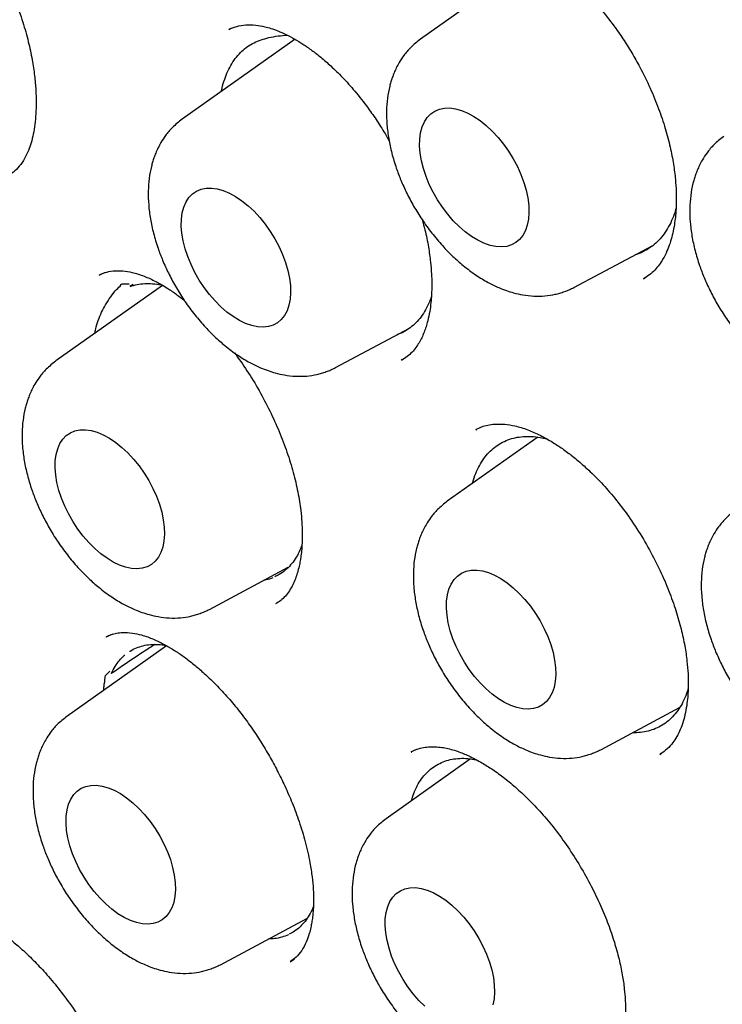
# Model space of a CAD drawing. Header units: millimetres. Extents: x 8 to 743, y 12 to 692.
# Tile 37 of 56: x 668 to 674, y 299 to 307. Entities that reach past the tile are written whole.
import ezdxf

# ---------------------------------------------------------------- set-up
doc = ezdxf.new("R2010")
doc.units = ezdxf.units.MM

msp = doc.modelspace()

# ---------------------------------------------------------------- linework, layer by layer
at = {"color": 7, "linetype": 'Continuous', "lineweight": 30}
for p, q in [((672.3013, 307.2468), (671.3914, 306.6023)), ((669.8719, 306.6792), (669.874, 306.6806)), ((669.8891, 306.6861), (669.8735, 306.6798)), ((670.3972, 306.601), (669.5019, 305.9667)), ((672.6083, 304.6321), (673.2341, 304.966)), ((668.8851, 304.7484), (668.8452, 304.7315)), ((673.1605, 304.7019), (673.1821, 304.7155)), ((669.3469, 304.6485), (668.5014, 304.0496)), ((669.1138, 304.6559), (669.0881, 304.6404)), ((670.7187, 303.9965), (671.3058, 304.3098)), ((671.2476, 304.061), (671.2376, 304.0546)), ((671.8858, 303.5295), (671.8335, 303.5066)), ((671.834, 303.5045), (671.8375, 303.5066)), ((672.3221, 303.4447), (671.6043, 302.9362)), ((669.7182, 302.0794), (670.3433, 302.413)), ((668.952, 301.8836), (668.9023, 301.8621)), ((668.9028, 301.8599), (668.9059, 301.8617)), ((669.3789, 301.7908), (668.5881, 301.2306)), ((672.8211, 300.966), (673.4466, 301.2998)), ((671.3612, 300.9685), (671.3186, 300.9483)), ((671.3193, 300.946), (671.3222, 300.9477)), ((673.2893, 300.9291), (673.3034, 300.939)), ((671.7889, 300.8932), (671.1185, 300.4183)), ((669.805, 299.2604), (670.491, 299.6265)), ((670.358, 299.2845), (670.3915, 299.3081))]:
    msp.add_line(p, q, dxfattribs=at)
at = {"color": 7, "linetype": 'Continuous', "lineweight": 30, "flags": 128}
for points in [[(671.3848, 305.7552), (671.3859, 305.8096), (671.3927, 305.86), (671.405, 305.9058), (671.4226, 305.9464), (671.4455, 305.9812), (671.4731, 306.0098), (671.5053, 306.0318), (671.5416, 306.047), (671.5815, 306.0551), (671.6244, 306.056), (671.6699, 306.0497), (671.7173, 306.0364), (671.7661, 306.0161), (671.8155, 305.9891), (671.865, 305.9558), (671.9138, 305.9167), (671.9614, 305.8722), (672.0071, 305.8229), (672.0504, 305.7695), (672.0906, 305.7126), (672.1273, 305.653), (672.16, 305.5914), (672.1882, 305.5288), (672.2116, 305.4658), (672.2298, 305.4034), (672.2427, 305.3423), (672.2501, 305.2833), (672.2518, 305.2271), (672.2479, 305.1747), (672.2384, 305.1265), (672.2234, 305.0832), (672.2031, 305.0455), (672.1778, 305.0137), (672.1478, 304.9884), (672.1135, 304.9697), (672.0754, 304.9581), (672.0339, 304.9536), (671.9896, 304.9563), (671.9431, 304.9661), (671.8949, 304.9829), (671.8457, 305.0066), (671.7962, 305.0368), (671.747, 305.073), (671.6987, 305.1149), (671.652, 305.1619), (671.6074, 305.2133), (671.5656, 305.2686), (671.527, 305.3269), (671.4923, 305.3876), (671.4618, 305.4498), (671.436, 305.5127), (671.4151, 305.5755), (671.3995, 305.6374), (671.3894, 305.6975), (671.3848, 305.7552)], [(669.4952, 305.1197), (669.4963, 305.1741), (669.5031, 305.2245), (669.5154, 305.2703), (669.533, 305.3108), (669.5559, 305.3456), (669.5836, 305.3742), (669.6157, 305.3963), (669.652, 305.4114), (669.6919, 305.4195), (669.7348, 305.4204), (669.7803, 305.4142), (669.8278, 305.4008), (669.8765, 305.3805), (669.9259, 305.3536), (669.9754, 305.3203), (670.0242, 305.2812), (670.0718, 305.2366), (670.1175, 305.1874), (670.1608, 305.1339), (670.201, 305.077), (670.2377, 305.0174), (670.2704, 304.9559), (670.2986, 304.8933), (670.322, 304.8303), (670.3402, 304.7678), (670.3531, 304.7067), (670.3605, 304.6477), (670.3622, 304.5916), (670.3583, 304.5391), (670.3488, 304.4909), (670.3338, 304.4477), (670.3135, 304.4099), (670.2882, 304.3782), (670.2582, 304.3528), (670.2239, 304.3342), (670.1858, 304.3225), (670.1443, 304.318), (670.1, 304.3207), (670.0535, 304.3305), (670.0053, 304.3474), (669.9561, 304.3711), (669.9066, 304.4012), (669.8574, 304.4375), (669.8091, 304.4794), (669.7624, 304.5264), (669.7178, 304.5778), (669.676, 304.6331), (669.6374, 304.6914), (669.6027, 304.7521), (669.5722, 304.8142), (669.5464, 304.8771), (669.5255, 304.94), (669.5099, 305.0018), (669.4998, 305.062), (669.4952, 305.1197)], [(668.4947, 303.2025), (668.4958, 303.2569), (668.5026, 303.3074), (668.5149, 303.3531), (668.5325, 303.3937), (668.5554, 303.4285), (668.5831, 303.4571), (668.6152, 303.4792), (668.6515, 303.4943), (668.6914, 303.5024), (668.7344, 303.5033), (668.7798, 303.4971), (668.8273, 303.4837), (668.876, 303.4634), (668.9254, 303.4364), (668.9749, 303.4032), (669.0237, 303.364), (669.0713, 303.3195), (669.117, 303.2702), (669.1603, 303.2168), (669.2006, 303.1599), (669.2372, 303.1003), (669.2699, 303.0388), (669.2981, 302.9761), (669.3215, 302.9132), (669.3398, 302.8507), (669.3526, 302.7896), (669.36, 302.7306), (669.3617, 302.6745), (669.3578, 302.622), (669.3483, 302.5738), (669.3333, 302.5306), (669.313, 302.4928), (669.2877, 302.461), (669.2577, 302.4357), (669.2234, 302.4171), (669.1853, 302.4054), (669.1438, 302.4009), (669.0995, 302.4036), (669.053, 302.4134), (669.0048, 302.4303), (668.9557, 302.4539), (668.9061, 302.4841), (668.8569, 302.5204), (668.8086, 302.5623), (668.7619, 302.6092), (668.7173, 302.6607), (668.6755, 302.7159), (668.6369, 302.7743), (668.6022, 302.8349), (668.5717, 302.8971), (668.5459, 302.96), (668.525, 303.0228), (668.5094, 303.0847), (668.4993, 303.1449), (668.4947, 303.2025)], [(671.5977, 302.0891), (671.5988, 302.1435), (671.6055, 302.194), (671.6178, 302.2397), (671.6355, 302.2803), (671.6583, 302.3151), (671.686, 302.3437), (671.7182, 302.3658), (671.7544, 302.3809), (671.7943, 302.389), (671.8373, 302.3899), (671.8828, 302.3837), (671.9302, 302.3703), (671.9789, 302.35), (672.0283, 302.323), (672.0778, 302.2898), (672.1266, 302.2506), (672.1742, 302.2061), (672.22, 302.1568), (672.2632, 302.1034), (672.3035, 302.0465), (672.3402, 301.9869), (672.3728, 301.9254), (672.401, 301.8627), (672.4244, 301.7998), (672.4427, 301.7373), (672.4556, 301.6762), (672.4629, 301.6172), (672.4647, 301.5611), (672.4607, 301.5086), (672.4512, 301.4604), (672.4362, 301.4172), (672.4159, 301.3794), (672.3906, 301.3476), (672.3606, 301.3223), (672.3263, 301.3037), (672.2882, 301.292), (672.2467, 301.2875), (672.2024, 301.2902), (672.1559, 301.3), (672.1077, 301.3169), (672.0586, 301.3405), (672.0091, 301.3707), (671.9598, 301.407), (671.9115, 301.4489), (671.8648, 301.4958), (671.8202, 301.5473), (671.7784, 301.6025), (671.7399, 301.6609), (671.7051, 301.7215), (671.6746, 301.7837), (671.6488, 301.8466), (671.628, 301.9094), (671.6124, 301.9713), (671.6022, 302.0315), (671.5977, 302.0891)], [(668.5815, 300.3836), (668.5826, 300.438), (668.5893, 300.4884), (668.6016, 300.5342), (668.6193, 300.5747), (668.6421, 300.6095), (668.6698, 300.6381), (668.702, 300.6602), (668.7383, 300.6753), (668.7782, 300.6834), (668.8211, 300.6843), (668.8666, 300.6781), (668.914, 300.6647), (668.9628, 300.6444), (669.0122, 300.6175), (669.0616, 300.5842), (669.1105, 300.5451), (669.1581, 300.5005), (669.2038, 300.4513), (669.2471, 300.3978), (669.2873, 300.3409), (669.324, 300.2813), (669.3567, 300.2198), (669.3849, 300.1572), (669.4083, 300.0942), (669.4265, 300.0317), (669.4394, 299.9706), (669.4468, 299.9116), (669.4485, 299.8555), (669.4446, 299.803), (669.435, 299.7548), (669.42, 299.7116), (669.3998, 299.6738), (669.3745, 299.6421), (669.3445, 299.6167), (669.3102, 299.5981), (669.272, 299.5864), (669.2306, 299.5819), (669.1863, 299.5846), (669.1397, 299.5944), (669.0916, 299.6113), (669.0424, 299.635), (668.9929, 299.6651), (668.9437, 299.7014), (668.8954, 299.7433), (668.8486, 299.7903), (668.8041, 299.8417), (668.7622, 299.897), (668.7237, 299.9553), (668.689, 300.016), (668.6585, 300.0781), (668.6326, 300.141), (668.6118, 300.2039), (668.5962, 300.2657), (668.5861, 300.3259), (668.5815, 300.3836)], [(671.1119, 299.5712), (671.113, 299.6256), (671.1197, 299.676), (671.132, 299.7218), (671.1497, 299.7624), (671.1725, 299.7972), (671.2002, 299.8258), (671.2324, 299.8478), (671.2687, 299.863), (671.3085, 299.8711), (671.3515, 299.872), (671.397, 299.8657), (671.4444, 299.8524), (671.4931, 299.8321), (671.5426, 299.8051), (671.592, 299.7719), (671.6409, 299.7327), (671.6885, 299.6882), (671.7342, 299.6389), (671.7775, 299.5855), (671.8177, 299.5286), (671.8544, 299.469), (671.8871, 299.4075), (671.9153, 299.3448), (671.9386, 299.2818), (671.9569, 299.2194), (671.9698, 299.1583), (671.9771, 299.0993), (671.9789, 299.0432), (671.9749, 298.9907), (671.9654, 298.9425)], [(671.4258, 298.9309), (671.379, 298.9779), (671.3344, 299.0294), (671.2926, 299.0846), (671.2541, 299.1429), (671.2194, 299.2036), (671.1889, 299.2658), (671.163, 299.3287), (671.1422, 299.3915), (671.1266, 299.4534), (671.1164, 299.5136), (671.1119, 299.5712)]]:
    msp.add_lwpolyline(points, dxfattribs=at)
at = {"color": 7, "linetype": 'Continuous', "lineweight": 30}
for points, knots in [([(668.7005, 315.229), (668.6836, 315.2266), (668.6407, 315.2205), (668.5696, 315.2094), (668.481, 315.1945), (668.3793, 315.176), (668.2647, 315.1531), (668.1481, 315.1276), (668.0311, 315.0998), (667.9173, 315.0706), (667.8044, 315.0394), (667.6981, 315.0078), (667.6027, 314.9776), (667.5181, 314.9495), (667.4441, 314.9236), (667.3804, 314.9006), (667.327, 314.8806), (667.2836, 314.8639), (667.2501, 314.8508), (667.2222, 314.8397), (667.1928, 314.8278), (667.1552, 314.8124), (667.1067, 314.792), (667.0474, 314.7665), (666.935, 314.7163), (666.779, 314.6419), (666.5895, 314.5422), (666.4119, 314.4404), (666.2768, 314.3564), (666.1778, 314.2913), (666.1124, 314.2472), (666.049, 314.2029), (665.9903, 314.1609), (665.9393, 314.1234), (665.8974, 314.0919), (665.8633, 314.0659), (665.8235, 314.0351), (665.7713, 313.9939), (665.7016, 313.9372), (665.6213, 313.8698), (665.531, 313.791), (665.4315, 313.7002), (665.3235, 313.597), (665.2068, 313.4796), (665.0821, 313.347), (664.9501, 313.1977), (664.8427, 313.0682), (664.7611, 312.9649), (664.7085, 312.8964), (664.6607, 312.8325), (664.6197, 312.7765), (664.5857, 312.729), (664.5579, 312.6896), (664.5363, 312.6586), (664.5181, 312.632), (664.5001, 312.6057), (664.479, 312.5744), (664.454, 312.5369), (664.4252, 312.4932), (664.388, 312.4355), (664.3415, 312.3616), (664.2865, 312.2716), (664.2298, 312.1753), (664.1495, 312.0343), (664.0513, 311.8509), (663.9398, 311.6251), (663.8272, 311.3777), (663.7133, 311.1023), (663.625, 310.8637), (663.5662, 310.6921), (663.5347, 310.5968), (663.5075, 310.5115), (663.4861, 310.4422), (663.4708, 310.3914), (663.4592, 310.3523), (663.4482, 310.3149), (663.4347, 310.268), (663.4179, 310.2085), (663.3981, 310.1365), (663.3738, 310.0453), (663.3452, 309.9331), (663.3124, 309.7975), (663.2782, 309.6471), (663.236, 309.448), (663.1908, 309.2105), (663.1459, 308.9404), (663.1093, 308.6849), (663.0799, 308.4448), (663.0566, 308.2224), (663.0386, 308.0183), (663.0249, 307.8332), (663.0144, 307.6624), (663.0026, 307.4271), (662.9927, 307.1146), (662.9903, 306.7152), (662.9985, 306.3011), (663.0178, 305.8804), (663.0439, 305.508), (663.0724, 305.1895), (663.1006, 304.9185), (663.1338, 304.6383), (663.1733, 304.3411), (663.2204, 304.0243), (663.2749, 303.6934), (663.3372, 303.3488), (663.4077, 302.9918), (663.4867, 302.6234), (663.5729, 302.2511), (663.6647, 301.8813), (663.7615, 301.5153), (663.8631, 301.1536), (663.9888, 300.7301), (664.1418, 300.2469), (664.3265, 299.7052), (664.5212, 299.1706), (664.7362, 298.6151), (664.9743, 298.0359), (665.2373, 297.4338), (665.5148, 296.834), (665.8063, 296.2373), (666.1113, 295.6449), (666.4293, 295.0578), (666.7599, 294.477), (667.0912, 293.9224), (667.4229, 293.3918), (667.7561, 292.8803), (668.1056, 292.3655), (668.4728, 291.8467), (668.7996, 291.4041), (669.0799, 291.0372), (669.3085, 290.745), (669.5416, 290.4544), (669.7735, 290.1723), (669.9976, 289.9064), (670.2077, 289.6625), (670.4025, 289.4413), (670.5815, 289.2418), (670.7445, 289.0635), (670.8913, 288.9053), (671.0074, 288.7821), (671.1025, 288.6822), (671.1875, 288.5935), (671.2881, 288.4898), (671.405, 288.3705), (671.5385, 288.236), (671.6887, 288.087), (671.8546, 287.9251), (672.0362, 287.7513), (672.2333, 287.5662), (672.4472, 287.3698), (672.6781, 287.1628), (672.926, 286.9461), (673.191, 286.7208), (673.4734, 286.4881), (673.762, 286.2579), (674.0557, 286.0314), (674.3533, 285.8097), (674.6649, 285.5862), (674.9902, 285.3622), (675.3292, 285.1391), (675.6818, 284.9172), (675.9213, 284.7767), (676.0433, 284.705)], [0, 0, 0, 0, 0.001681, 0.004264, 0.007383, 0.011037, 0.015228, 0.019955, 0.024044, 0.028465, 0.032997, 0.037147, 0.040898, 0.044249, 0.0472, 0.049752, 0.051905, 0.053658, 0.055013, 0.055981, 0.057057, 0.058583, 0.060558, 0.062982, 0.065855, 0.074431, 0.082469, 0.089986, 0.097417, 0.100363, 0.103323, 0.106298, 0.109079, 0.111453, 0.113418, 0.114974, 0.116279, 0.119089, 0.122456, 0.126379, 0.13086, 0.135895, 0.141452, 0.147523, 0.154293, 0.161605, 0.169459, 0.172693, 0.175938, 0.178832, 0.181326, 0.18342, 0.185114, 0.186506, 0.187478, 0.188571, 0.18992, 0.191526, 0.193388, 0.195507, 0.198838, 0.202653, 0.206661, 0.210592, 0.219644, 0.22826, 0.236441, 0.247231, 0.258104, 0.261541, 0.264941, 0.26786, 0.270191, 0.271934, 0.272951, 0.274104, 0.275663, 0.277627, 0.279998, 0.282774, 0.286566, 0.290923, 0.295842, 0.300919, 0.309712, 0.317942, 0.325614, 0.332724, 0.339267, 0.345136, 0.35045, 0.355208, 0.359725, 0.370411, 0.381409, 0.392704, 0.404093, 0.415127, 0.422149, 0.429029, 0.436185, 0.443786, 0.451833, 0.460324, 0.468843, 0.477765, 0.487031, 0.496242, 0.505322, 0.514272, 0.523089, 0.531773, 0.545149, 0.558219, 0.571053, 0.583873, 0.598454, 0.613042, 0.627631, 0.642216, 0.656792, 0.671353, 0.685895, 0.700417, 0.713467, 0.726677, 0.740227, 0.754098, 0.768266, 0.77634, 0.7845, 0.792752, 0.801003, 0.808751, 0.815926, 0.82253, 0.828531, 0.833969, 0.838843, 0.843153, 0.845468, 0.848233, 0.851521, 0.855332, 0.859667, 0.864524, 0.869906, 0.875687, 0.881971, 0.888758, 0.896046, 0.903835, 0.912125, 0.920914, 0.930202, 0.938966, 0.948131, 0.957697, 0.967665, 0.978036, 0.988813, 1, 1, 1, 1]), ([(669.0168, 313.8468), (669.0262, 313.8481), (669.0482, 313.8511), (669.0926, 313.8572), (669.1502, 313.8643), (669.2255, 313.8725), (669.3191, 313.8809), (669.4294, 313.8885), (669.548, 313.8946), (669.6711, 313.8987), (669.7979, 313.9006), (669.9286, 313.9), (670.063, 313.897), (670.2286, 313.89), (670.4276, 313.8768), (670.6626, 313.8541), (670.9072, 313.823), (671.1562, 313.7837), (671.4002, 313.7378), (671.6301, 313.6881), (671.842, 313.637), (672.0085, 313.5931), (672.1339, 313.558), (672.2224, 313.5324), (672.3055, 313.5075), (672.3828, 313.4838), (672.4514, 313.4621), (672.5072, 313.4441), (672.5489, 313.4305), (672.5787, 313.4206), (672.6049, 313.4119), (672.6334, 313.4023), (672.6688, 313.3903), (672.7113, 313.3757), (672.7686, 313.3557), (672.843, 313.3293), (672.9366, 313.2952), (673.0439, 313.255), (673.1659, 313.2078), (673.303, 313.1531), (673.454, 313.0905), (673.6133, 313.022), (673.7758, 312.9495), (673.9375, 312.8748), (674.0982, 312.798), (674.3362, 312.6805), (674.6498, 312.5173), (675.0369, 312.3012), (675.4163, 312.0756), (675.7875, 311.8415), (676.1571, 311.5954), (676.5245, 311.3379), (676.8889, 311.0694), (677.2427, 310.7964), (677.5855, 310.5201), (677.9173, 310.2414), (678.2577, 309.9442), (678.6119, 309.6222), (678.9853, 309.2682), (679.3636, 308.8937), (679.7491, 308.4956), (680.1408, 308.073), (680.5378, 307.6252), (680.9369, 307.1545), (681.3368, 306.6608), (681.7069, 306.182), (682.0475, 305.7224), (682.3587, 305.286), (682.6675, 304.8356), (682.9733, 304.3713), (683.2699, 303.9021), (683.5568, 303.4288), (683.8338, 302.9523), (684.1052, 302.4644), (684.3704, 301.9656), (684.6286, 301.4562), (684.8791, 300.9368), (685.121, 300.408), (685.3515, 299.8748), (685.5676, 299.3448), (685.7666, 298.8254), (685.9484, 298.3199), (686.1199, 297.81), (686.2801, 297.2975), (686.4278, 296.7842), (686.558, 296.2904), (686.6719, 295.8164), (686.7704, 295.3623), (686.8533, 294.9361), (686.9223, 294.5369), (686.9792, 294.1638), (687.0263, 293.8083), (687.0644, 293.4703), (687.0951, 293.1435), (687.1185, 292.8285), (687.1354, 292.5218), (687.1463, 292.2208), (687.1512, 291.9162), (687.1496, 291.6036), (687.1426, 291.3529), (687.1343, 291.1651), (687.1277, 291.0417), (687.1198, 290.9174), (687.1107, 290.7923), (687.1003, 290.6683), (687.0893, 290.5507), (687.0786, 290.4469), (687.0688, 290.3591), (687.0603, 290.2865), (687.0527, 290.2258), (687.0461, 290.1747), (687.0396, 290.1254), (687.0311, 290.0638), (687.0192, 289.9817), (687.0032, 289.8768), (686.9829, 289.7535), (686.9584, 289.615), (686.9298, 289.4661), (686.8977, 289.3113), (686.8572, 289.1311), (686.8064, 288.9252), (686.7429, 288.6936), (686.6708, 288.4561), (686.5993, 288.2436), (686.5309, 288.0566), (686.468, 287.8954), (686.4004, 287.7332), (686.3286, 287.5719), (686.2553, 287.4175), (686.1837, 287.2757), (686.1132, 287.1437), (686.045, 287.0227), (685.9805, 286.914), (685.9246, 286.8238), (685.878, 286.7514), (685.841, 286.6955), (685.8208, 286.6655), (685.8122, 286.6527)], [0, 0, 0, 0, 0.001505, 0.003483, 0.005939, 0.0088757, 0.0126539, 0.0169824, 0.0215132, 0.0261499, 0.0308925, 0.035741, 0.0406954, 0.0457557, 0.0539216, 0.0623492, 0.0710385, 0.0799802, 0.088592, 0.0965285, 0.1037897, 0.1103753, 0.1135553, 0.1165498, 0.119359, 0.1219826, 0.1243594, 0.126285, 0.1276041, 0.1285542, 0.1292881, 0.1302339, 0.1314172, 0.132838, 0.1344962, 0.137164, 0.1402808, 0.1438467, 0.1478616, 0.1524216, 0.1574493, 0.1628136, 0.168155, 0.1734531, 0.1787078, 0.1839192, 0.1967572, 0.209324, 0.2216193, 0.233643, 0.245395, 0.257562, 0.269423, 0.2809778, 0.2922262, 0.3031681, 0.3138033, 0.3261019, 0.3386744, 0.351566, 0.3647767, 0.3785552, 0.3926644, 0.4071041, 0.4218743, 0.4369749, 0.4490718, 0.4613725, 0.473877, 0.4865853, 0.4994974, 0.5119125, 0.5245103, 0.5372906, 0.5502534, 0.5633986, 0.5767262, 0.5902362, 0.6039224, 0.6174547, 0.6306431, 0.6434875, 0.6559879, 0.6695799, 0.6827404, 0.6954695, 0.7077671, 0.7196332, 0.731068, 0.7414543, 0.7514571, 0.7610765, 0.7703125, 0.7791651, 0.7881354, 0.7966745, 0.8051128, 0.8139035, 0.8230492, 0.8325498, 0.8362252, 0.8399509, 0.8437272, 0.8475539, 0.851431, 0.8551796, 0.8584967, 0.8611541, 0.8634449, 0.8653692, 0.8669269, 0.8683145, 0.8700803, 0.8728393, 0.8762295, 0.8802507, 0.8848966, 0.8898951, 0.8951008, 0.9005135, 0.908294, 0.9164657, 0.9250287, 0.9339828, 0.9400067, 0.9461954, 0.9525489, 0.9590673, 0.9655225, 0.9714622, 0.9768742, 0.9825213, 0.9874505, 0.9916622, 0.9951569, 0.9979356, 1, 1, 1, 1]), ([(669.2968, 313.6546), (669.286, 313.6531), (669.2592, 313.6494), (669.2179, 313.6429), (669.1625, 313.634), (669.0941, 313.6224), (669.0116, 313.6078), (668.9168, 313.5899), (668.8124, 313.5689), (668.7019, 313.5446), (668.5367, 313.5046), (668.32, 313.4441), (668.0985, 313.3698), (667.9205, 313.3021), (667.7853, 313.2464), (667.6505, 313.1863), (667.5162, 313.1219), (667.3825, 313.0529), (667.2518, 312.9804), (667.1307, 312.9087), (667.0235, 312.8412), (666.9317, 312.7805), (666.8529, 312.726), (666.7865, 312.6785), (666.7323, 312.6385), (666.6918, 312.6078), (666.661, 312.5841), (666.6336, 312.5627), (666.6012, 312.5371), (666.5615, 312.5051), (666.5146, 312.4665), (666.4394, 312.4031), (666.3368, 312.3124), (666.208, 312.1913), (666.0745, 312.0567), (665.9369, 311.9079), (665.7762, 311.7204), (665.5985, 311.4923), (665.4108, 311.2221), (665.2346, 310.9372), (665.1033, 310.6981), (665.0099, 310.513), (664.9495, 310.3873), (664.8925, 310.2624), (664.8411, 310.144), (664.7973, 310.0385), (664.7615, 309.9488), (664.7331, 309.8752), (664.7113, 309.8172), (664.6954, 309.7741), (664.6821, 309.7374), (664.6678, 309.6974), (664.6495, 309.6453), (664.6266, 309.5784), (664.5992, 309.496), (664.5689, 309.4012), (664.538, 309.3001), (664.5081, 309.1982), (664.4798, 309.0971), (664.4386, 308.9431), (664.388, 308.7375), (664.3324, 308.4814), (664.2854, 308.2338), (664.2447, 307.9885), (664.2088, 307.7362), (664.1768, 307.4667), (664.1494, 307.1769), (664.1277, 306.8662), (664.1129, 306.5339), (664.1062, 306.1793), (664.1088, 305.8189), (664.1204, 305.4542), (664.1407, 305.0871), (664.1711, 304.7018), (664.2126, 304.2979), (664.2662, 303.8755), (664.3329, 303.4345), (664.4132, 302.9775), (664.5117, 302.4863), (664.63, 301.9645), (664.7701, 301.4132), (664.9272, 300.8557), (665.101, 300.2928), (665.2917, 299.7254), (665.4991, 299.1542), (665.7232, 298.5801), (665.9638, 298.004), (666.2208, 297.4269), (666.494, 296.8496), (666.7831, 296.2731), (667.088, 295.6985), (667.4084, 295.1268), (667.7297, 294.5827), (668.0497, 294.0665), (668.3663, 293.578), (668.6936, 293.0948), (669.0314, 292.6174), (669.3792, 292.1467), (669.7365, 291.6837), (670.1002, 291.2323), (670.4665, 290.797), (670.8312, 290.3816), (671.1929, 289.9865), (671.5508, 289.6115), (671.9039, 289.2563), (672.2518, 288.9203), (672.5937, 288.6031), (672.9291, 288.3043), (673.2867, 287.9982), (673.6646, 287.689), (674.0608, 287.3812), (674.4431, 287.0989), (674.811, 286.8409), (675.1639, 286.6059), (675.5015, 286.3924), (675.8036, 286.2111), (676.0789, 286.0534), (676.3371, 285.9119), (676.6074, 285.7708), (676.8901, 285.6309), (677.1848, 285.4934), (677.4914, 285.3597), (677.7807, 285.2427), (678.0507, 285.1412), (678.2998, 285.054), (678.5528, 284.9722), (678.8018, 284.8986), (679.0385, 284.8349), (679.2487, 284.7838), (679.4338, 284.7429), (679.5954, 284.7104), (679.7249, 284.6867), (679.8256, 284.6696), (679.9004, 284.6576), (679.967, 284.6475), (680.0212, 284.6397), (680.0613, 284.6342), (680.0934, 284.6299), (680.1272, 284.6255), (680.1703, 284.6201), (680.225, 284.6136), (680.2912, 284.6062), (680.3719, 284.5979), (680.4679, 284.5891), (680.5796, 284.5805), (680.7045, 284.5728), (680.8425, 284.5667), (681.0322, 284.5621), (681.2651, 284.5635), (681.5322, 284.5758), (681.7877, 284.5979), (682.0319, 284.6289), (682.2435, 284.6643), (682.425, 284.7011), (682.5789, 284.7366), (682.7273, 284.7753), (682.8696, 284.8164), (683.002, 284.8586), (683.1214, 284.8998), (683.2256, 284.9384), (683.3157, 284.9738), (683.3902, 285.0045), (683.4513, 285.0307), (683.5017, 285.053), (683.5486, 285.0742), (683.5983, 285.0974), (683.6568, 285.1253), (683.7265, 285.1599), (683.8071, 285.2015), (683.9034, 285.2536), (684.0159, 285.3178), (684.1448, 285.3962), (684.2854, 285.4878), (684.4367, 285.594), (684.5848, 285.7065), (684.7243, 285.8205), (684.8496, 285.9299), (684.9672, 286.0391), (685.0762, 286.1463), (685.1853, 286.2594), (685.293, 286.3776), (685.3979, 286.4997), (685.4915, 286.6145), (685.5742, 286.7211), (685.6467, 286.8187), (685.7094, 286.9065), (685.7479, 286.963), (685.7657, 286.9891)], [0, 0, 0, 0, 0.000682, 0.001697, 0.003054, 0.004939, 0.007242, 0.009963, 0.013102, 0.016463, 0.01986, 0.028004, 0.036343, 0.040673, 0.045054, 0.049486, 0.053969, 0.058502, 0.063087, 0.067496, 0.071245, 0.074564, 0.077453, 0.079911, 0.081938, 0.083535, 0.084488, 0.085432, 0.086666, 0.088189, 0.090003, 0.092101, 0.096978, 0.102198, 0.107758, 0.11366, 0.119903, 0.129152, 0.138443, 0.147761, 0.157108, 0.160855, 0.164606, 0.16836, 0.171852, 0.174875, 0.177382, 0.17944, 0.181047, 0.182204, 0.183011, 0.184075, 0.185497, 0.187277, 0.189527, 0.192158, 0.194875, 0.197546, 0.200172, 0.202753, 0.209443, 0.215808, 0.221849, 0.227565, 0.233465, 0.23973, 0.246363, 0.253362, 0.260728, 0.26846, 0.27656, 0.283947, 0.291615, 0.299564, 0.307794, 0.316303, 0.325093, 0.33416, 0.343349, 0.353901, 0.364506, 0.375164, 0.385875, 0.39664, 0.407458, 0.418329, 0.429254, 0.440233, 0.451265, 0.462351, 0.473491, 0.484685, 0.495932, 0.505818, 0.515746, 0.525715, 0.535726, 0.545778, 0.555872, 0.565989, 0.575928, 0.585635, 0.59511, 0.604354, 0.613365, 0.622144, 0.630692, 0.639007, 0.647091, 0.657099, 0.666727, 0.675975, 0.684843, 0.693331, 0.701439, 0.709167, 0.715083, 0.721273, 0.727774, 0.734586, 0.741708, 0.74914, 0.756884, 0.762835, 0.768957, 0.77525, 0.781589, 0.787521, 0.793006, 0.797462, 0.801573, 0.805336, 0.807392, 0.809327, 0.811107, 0.812539, 0.81353, 0.814219, 0.815036, 0.816155, 0.817576, 0.819299, 0.821324, 0.8239, 0.826841, 0.830148, 0.833821, 0.837859, 0.845414, 0.852763, 0.8599, 0.866827, 0.873541, 0.878198, 0.882747, 0.887188, 0.891522, 0.895679, 0.899366, 0.90264, 0.905503, 0.907954, 0.909814, 0.911453, 0.912883, 0.914436, 0.916381, 0.91872, 0.921452, 0.924578, 0.928622, 0.933177, 0.938244, 0.943822, 0.949911, 0.955035, 0.96006, 0.964825, 0.969331, 0.973578, 0.978618, 0.983236, 0.987432, 0.991206, 0.994559, 0.99749, 1, 1, 1, 1]), ([(671.7801, 307.3207), (671.8025, 307.3306), (671.8454, 307.3495), (671.9241, 307.3633), (672.0089, 307.3626), (672.0798, 307.3513), (672.1396, 307.3359), (672.1975, 307.3164), (672.2623, 307.2891), (672.3303, 307.2546), (672.4007, 307.2131), (672.4711, 307.1659), (672.5472, 307.1084), (672.6294, 307.0388), (672.7219, 306.9504), (672.8229, 306.8403), (672.9161, 306.7228), (672.9986, 306.6047), (673.0675, 306.495), (673.141, 306.3645), (673.2137, 306.2162), (673.2809, 306.0525), (673.3336, 305.8959), (673.3726, 305.7483), (673.3987, 305.613), (673.4135, 305.4958), (673.4196, 305.401), (673.4206, 305.3322), (673.4194, 305.2787), (673.4167, 305.2295), (673.4113, 305.1736), (673.4022, 305.1108), (673.3887, 305.0464), (673.3703, 304.9818), (673.3463, 304.9183), (673.3177, 304.8612), (673.2838, 304.8094), (673.2475, 304.7669), (673.2053, 304.729), (673.1736, 304.71), (673.1568, 304.6999)], [0, 0, 0, 0, 0.040139, 0.076979, 0.110142, 0.13798, 0.156688, 0.176567, 0.198814, 0.221979, 0.243141, 0.266612, 0.288882, 0.314725, 0.344309, 0.37762, 0.414659, 0.441441, 0.469132, 0.496083, 0.534995, 0.572098, 0.607388, 0.64088, 0.672505, 0.701271, 0.724693, 0.742656, 0.753954, 0.767233, 0.783185, 0.801782, 0.82346, 0.84446, 0.868106, 0.89438, 0.915876, 0.940352, 0.968396, 1, 1, 1, 1]), ([(668.1462, 306.9834), (668.1576, 306.9571), (668.1928, 306.8756), (668.2386, 306.7405), (668.2828, 306.5846), (668.3129, 306.4421), (668.3321, 306.314), (668.3421, 306.2006), (668.3451, 306.1001), (668.3424, 306.0093), (668.3346, 305.9256), (668.3218, 305.8483), (668.3045, 305.7787), (668.2823, 305.7147), (668.252, 305.6512), (668.2096, 305.5895), (668.1622, 305.543), (668.1303, 305.5246), (668.1138, 305.5151)], [0, 0, 0, 0, 0.038494, 0.119137, 0.194674, 0.265021, 0.33018, 0.390118, 0.4448, 0.496859, 0.549348, 0.602166, 0.654358, 0.70707, 0.76873, 0.840235, 0.917627, 1, 1, 1, 1]), ([(669.8714, 306.6794), (669.8913, 306.6881), (669.9297, 306.7049), (670.0021, 306.717), (670.0819, 306.7154), (670.1493, 306.7037), (670.2067, 306.6878), (670.2626, 306.6679), (670.3255, 306.6401), (670.3917, 306.6051), (670.4604, 306.5631), (670.5294, 306.5154), (670.604, 306.4572), (670.6849, 306.387), (670.776, 306.2978), (670.8758, 306.187), (670.9683, 306.0688), (671.0501, 305.95), (671.1057, 305.8624), (671.1356, 305.8086), (671.1438, 305.7936)], [0, 0, 0, 0, 0.081753, 0.157746, 0.226972, 0.285159, 0.324262, 0.365816, 0.412324, 0.460758, 0.50501, 0.554095, 0.600669, 0.654722, 0.716599, 0.786276, 0.863756, 0.919779, 0.977707, 1, 1, 1, 1]), ([(669.8133, 306.1874), (669.8136, 306.1895), (669.8183, 306.2179), (669.8327, 306.267), (669.8565, 306.3339), (669.8864, 306.3943), (669.9217, 306.4489), (669.9625, 306.4963), (670.0081, 306.5361), (670.0587, 306.5678), (670.1137, 306.5923), (670.1757, 306.6119), (670.2447, 306.6255), (670.3001, 306.6323), (670.3318, 306.6327), (670.3376, 306.6328)], [0, 0, 0, 0, 0.0070148, 0.0918777, 0.1747061, 0.2580796, 0.3431889, 0.4289103, 0.5131037, 0.5979249, 0.684334, 0.7711264, 0.8740099, 0.9772625, 1, 1, 1, 1]), ([(671.3914, 306.6023), (671.3647, 306.5812), (671.3158, 306.5426), (671.2617, 306.4777), (671.2248, 306.4216), (671.2003, 306.3758), (671.1824, 306.3358), (671.1682, 306.2986), (671.1567, 306.2629), (671.1422, 306.2089), (671.1282, 306.1328), (671.1209, 306.031), (671.1242, 305.9233), (671.1383, 305.8115), (671.1631, 305.6963), (671.1962, 305.5866), (671.2363, 305.4812), (671.2819, 305.3805), (671.3376, 305.2758), (671.4041, 305.1687), (671.4804, 305.0631), (671.5628, 304.965), (671.6466, 304.8792), (671.7359, 304.8001), (671.8291, 304.7306), (671.9237, 304.6731), (672.0036, 304.6342), (672.0714, 304.6078), (672.1356, 304.5879), (672.2085, 304.5715), (672.2924, 304.562), (672.3788, 304.5633), (672.4471, 304.5742), (672.4948, 304.5871), (672.532, 304.5992), (672.5707, 304.6136), (672.5959, 304.626), (672.6083, 304.632)], [0, 0, 0, 0, 0.036053, 0.065969, 0.089809, 0.107986, 0.123822, 0.138281, 0.151382, 0.163927, 0.197798, 0.23293, 0.269435, 0.306183, 0.343123, 0.381573, 0.41264, 0.445661, 0.480676, 0.517731, 0.556878, 0.59597, 0.632521, 0.666543, 0.70797, 0.744912, 0.77749, 0.799192, 0.819669, 0.84557, 0.878039, 0.912185, 0.945279, 0.96122, 0.975335, 0.987956, 1, 1, 1, 1]), ([(669.5018, 305.9667), (669.4751, 305.9456), (669.4262, 305.9071), (669.3721, 305.8422), (669.3352, 305.786), (669.3107, 305.7402), (669.2928, 305.7003), (669.2786, 305.663), (669.2671, 305.6274), (669.2526, 305.5733), (669.2386, 305.4973), (669.2313, 305.3954), (669.2346, 305.2878), (669.2487, 305.176), (669.2735, 305.0608), (669.3066, 304.951), (669.3467, 304.8457), (669.3923, 304.745), (669.448, 304.6403), (669.5145, 304.5332), (669.5908, 304.4275), (669.6732, 304.3295), (669.757, 304.2437), (669.8463, 304.1646), (669.9395, 304.0951), (670.0341, 304.0376), (670.114, 303.9987), (670.1818, 303.9723), (670.246, 303.9523), (670.3189, 303.936), (670.4028, 303.9264), (670.4892, 303.9278), (670.5576, 303.9387), (670.6052, 303.9516), (670.6424, 303.9637), (670.6811, 303.978), (670.7063, 303.9904), (670.7187, 303.9965)], [0, 0, 0, 0, 0.036053, 0.065969, 0.089809, 0.107986, 0.123822, 0.138281, 0.151382, 0.163927, 0.197798, 0.23293, 0.269435, 0.306183, 0.343123, 0.381573, 0.41264, 0.445661, 0.480676, 0.517731, 0.556878, 0.59597, 0.632521, 0.666543, 0.70797, 0.744912, 0.77749, 0.799192, 0.819669, 0.84557, 0.878039, 0.912185, 0.945279, 0.96122, 0.975335, 0.987956, 1, 1, 1, 1]), ([(673.7959, 305.8304), (673.7691, 305.8093), (673.7202, 305.7707), (673.6661, 305.7058), (673.6292, 305.6497), (673.6048, 305.6039), (673.5868, 305.5639), (673.5726, 305.5267), (673.5612, 305.491), (673.5466, 305.437), (673.5326, 305.3609), (673.5253, 305.2591), (673.5287, 305.1514), (673.5428, 305.0396), (673.5675, 304.9244), (673.6007, 304.8147), (673.6407, 304.7093), (673.6863, 304.6086), (673.742, 304.5039), (673.8085, 304.3968), (673.8848, 304.2912), (673.9673, 304.1931), (674.051, 304.1073), (674.1404, 304.0282), (674.2335, 303.9587), (674.3281, 303.9012), (674.4081, 303.8623), (674.4758, 303.8359), (674.54, 303.8159), (674.6129, 303.7996), (674.6968, 303.7901), (674.7832, 303.7914), (674.8516, 303.8023), (674.8992, 303.8152), (674.9365, 303.8273), (674.9751, 303.8416), (675.0004, 303.8541), (675.0127, 303.8601)], [0, 0, 0, 0, 0.036053, 0.065969, 0.089809, 0.107986, 0.123822, 0.138281, 0.151382, 0.163927, 0.197798, 0.23293, 0.269435, 0.306183, 0.343123, 0.381573, 0.41264, 0.445661, 0.480676, 0.517731, 0.556878, 0.59597, 0.632521, 0.666543, 0.70797, 0.744912, 0.77749, 0.799192, 0.819669, 0.84557, 0.878039, 0.912185, 0.945279, 0.96122, 0.975335, 0.987956, 1, 1, 1, 1]), ([(673.4181, 305.2603), (673.4135, 305.2442), (673.4019, 305.2037), (673.3765, 305.1453), (673.343, 305.0844), (673.3033, 305.0301), (673.2585, 304.9834), (673.209, 304.9442), (673.1548, 304.9141), (673.1164, 304.8966), (673.0951, 304.8917), (673.0945, 304.8915)], [0, 0, 0, 0, 0.084332, 0.213202, 0.342974, 0.473787, 0.606746, 0.735616, 0.865388, 0.996201, 1, 1, 1, 1]), ([(671.4044, 305.171), (671.4121, 305.1438), (671.4331, 305.0702), (671.4552, 304.9568), (671.4719, 304.8397), (671.4794, 304.745), (671.4816, 304.6762), (671.4813, 304.6216), (671.4793, 304.5691), (671.4744, 304.5073), (671.4648, 304.4377), (671.448, 304.3575), (671.4211, 304.2729), (671.3886, 304.205), (671.3543, 304.153), (671.3231, 304.1162), (671.2853, 304.0815), (671.2559, 304.0639), (671.2401, 304.0543)], [0, 0, 0, 0, 0.048697, 0.132099, 0.207958, 0.269727, 0.317098, 0.347227, 0.384793, 0.431882, 0.488371, 0.552492, 0.639305, 0.733422, 0.783587, 0.843278, 0.915441, 1, 1, 1, 1]), ([(668.8433, 304.7312), (668.8578, 304.7381), (668.8866, 304.7518), (668.9519, 304.7655), (669.0287, 304.7656), (669.1097, 304.7525), (669.1952, 304.7259), (669.2909, 304.6827), (669.3791, 304.6316), (669.4547, 304.581), (669.4986, 304.5466), (669.5175, 304.5317)], [0, 0, 0, 0, 0.126807, 0.250908, 0.370221, 0.480763, 0.614577, 0.733197, 0.847183, 0.933952, 1, 1, 1, 1]), ([(668.8093, 304.2677), (668.8115, 304.2798), (668.8183, 304.3168), (668.8364, 304.3729), (668.8625, 304.4363), (668.8951, 304.4987), (668.9348, 304.5581), (668.975, 304.6152), (669.0104, 304.64), (669.0225, 304.6625), (669.0268, 304.6625), (669.0292, 304.6625), (669.039, 304.6623), (669.0567, 304.6619), (669.0727, 304.6614), (669.0812, 304.6611)], [0, 0, 0, 0, 0.060962, 0.186884, 0.315164, 0.444012, 0.596748, 0.750033, 0.866369, 0.888846, 0.889607, 0.892422, 0.903678, 0.948705, 1, 1, 1, 1]), ([(669.0893, 304.6408), (669.1076, 304.6464), (669.1443, 304.6577), (669.2043, 304.6646), (669.268, 304.663), (669.3153, 304.6576), (669.3418, 304.6504), (669.3451, 304.6495)], [0, 0, 0, 0, 0.236842, 0.477064, 0.719003, 0.964468, 1, 1, 1, 1]), ([(671.4782, 304.5616), (671.4732, 304.5468), (671.4604, 304.5089), (671.433, 304.4545), (671.3973, 304.399), (671.3562, 304.3512), (671.3105, 304.3112), (671.26, 304.2781), (671.2226, 304.263), (671.2038, 304.2554)], [0, 0, 0, 0, 0.095848, 0.246343, 0.399376, 0.547735, 0.697135, 0.84763, 1, 1, 1, 1]), ([(668.5013, 304.0496), (668.4746, 304.0285), (668.4257, 303.99), (668.3716, 303.925), (668.3347, 303.8689), (668.3102, 303.8231), (668.2923, 303.7832), (668.2781, 303.7459), (668.2666, 303.7103), (668.2521, 303.6562), (668.2381, 303.5802), (668.2308, 303.4783), (668.2341, 303.3707), (668.2483, 303.2588), (668.273, 303.1437), (668.3061, 303.0339), (668.3462, 302.9286), (668.3918, 302.8278), (668.4475, 302.7232), (668.514, 302.616), (668.5903, 302.5104), (668.6728, 302.4124), (668.7565, 302.3266), (668.8459, 302.2474), (668.939, 302.1779), (669.0336, 302.1205), (669.1135, 302.0816), (669.1813, 302.0551), (669.2455, 302.0352), (669.3184, 302.0189), (669.4023, 302.0093), (669.4887, 302.0107), (669.5571, 302.0215), (669.6047, 302.0345), (669.642, 302.0466), (669.6806, 302.0609), (669.7059, 302.0733), (669.7182, 302.0794)], [0, 0, 0, 0, 0.036053, 0.065969, 0.089809, 0.107986, 0.123822, 0.138281, 0.151382, 0.163927, 0.197798, 0.23293, 0.269435, 0.306183, 0.343123, 0.381573, 0.41264, 0.445661, 0.480676, 0.517731, 0.556878, 0.59597, 0.632521, 0.666543, 0.70797, 0.744912, 0.77749, 0.799192, 0.819669, 0.84557, 0.878039, 0.912185, 0.945279, 0.96122, 0.975335, 0.987956, 1, 1, 1, 1]), ([(669.9168, 304.1146), (669.9504, 304.0678), (670.0191, 303.972), (670.1128, 303.8164), (670.1984, 303.6543), (670.2725, 303.4901), (670.3348, 303.3264), (670.3845, 303.1655), (670.4209, 303.0102), (670.4417, 302.8792), (670.4515, 302.774), (670.4548, 302.6943), (670.4542, 302.6224), (670.4505, 302.5597), (670.4447, 302.5068), (670.4377, 302.4612), (670.4286, 302.416), (670.4165, 302.3692), (670.4, 302.3201), (670.3793, 302.2721), (670.3517, 302.2237), (670.319, 302.1816), (670.2825, 302.1469), (670.2561, 302.1306), (670.2422, 302.1221)], [0, 0, 0, 0, 0.062133, 0.1271456, 0.1914533, 0.2550397, 0.3178972, 0.380055, 0.441493, 0.5017757, 0.5408522, 0.5762967, 0.6077439, 0.6402499, 0.6670996, 0.6885578, 0.7135826, 0.746651, 0.7788892, 0.8148477, 0.85453, 0.8984547, 0.9469432, 1, 1, 1, 1]), ([(671.8315, 303.5063), (671.8461, 303.5136), (671.8742, 303.5275), (671.9228, 303.5414), (671.9838, 303.5503), (672.0581, 303.5495), (672.1457, 303.5353), (672.2378, 303.5073), (672.3391, 303.4627), (672.4316, 303.411), (672.5178, 303.3542), (672.6012, 303.292), (672.6919, 303.2156), (672.7905, 303.1215), (672.8953, 303.0078), (673.0036, 302.8728), (673.1101, 302.7191), (673.2081, 302.5546), (673.2927, 302.3883), (673.3624, 302.2265), (673.4178, 302.0716), (673.4596, 301.9255), (673.4885, 301.7908), (673.5057, 301.6723), (673.5137, 301.5735), (673.5155, 301.4988), (673.5142, 301.4375), (673.5105, 301.3789), (673.5027, 301.3122), (673.4892, 301.2406), (673.4702, 301.1729), (673.4463, 301.1112), (673.418, 301.0567), (673.3803, 301.0029), (673.3365, 300.9592), (673.306, 300.9399), (673.2914, 300.9306)], [0, 0, 0, 0, 0.029223, 0.056009, 0.080376, 0.113587, 0.144316, 0.181493, 0.214447, 0.246096, 0.270182, 0.29551, 0.323761, 0.354951, 0.389059, 0.426084, 0.466035, 0.506471, 0.545215, 0.582255, 0.617587, 0.651227, 0.683134, 0.712672, 0.73778, 0.758249, 0.771879, 0.788514, 0.809448, 0.833479, 0.859543, 0.882803, 0.907461, 0.932409, 0.967524, 1, 1, 1, 1]), ([(671.8053, 303.0786), (671.806, 303.0817), (671.8123, 303.1096), (671.8298, 303.1571), (671.8584, 303.2203), (671.8934, 303.2761), (671.9336, 303.3247), (671.9787, 303.3657), (672.0292, 303.3994), (672.0841, 303.4249), (672.1429, 303.4421), (672.2051, 303.4512), (672.2713, 303.4517), (672.3339, 303.4453), (672.3754, 303.4351), (672.3927, 303.4309)], [0, 0, 0, 0, 0.010484, 0.094219, 0.178625, 0.264417, 0.347588, 0.431342, 0.515711, 0.601502, 0.684673, 0.768428, 0.852796, 0.938588, 1, 1, 1, 1]), ([(671.6043, 302.9362), (671.5775, 302.9151), (671.5287, 302.8765), (671.4745, 302.8116), (671.4376, 302.7555), (671.4132, 302.7097), (671.3952, 302.6698), (671.381, 302.6325), (671.3696, 302.5969), (671.355, 302.5428), (671.341, 302.4667), (671.3337, 302.3649), (671.3371, 302.2573), (671.3512, 302.1454), (671.3759, 302.0303), (671.4091, 301.9205), (671.4491, 301.8152), (671.4947, 301.7144), (671.5504, 301.6098), (671.6169, 301.5026), (671.6932, 301.397), (671.7757, 301.299), (671.8594, 301.2132), (671.9488, 301.134), (672.0419, 301.0645), (672.1365, 301.0071), (672.2165, 300.9682), (672.2842, 300.9417), (672.3484, 300.9218), (672.4213, 300.9055), (672.5052, 300.8959), (672.5916, 300.8973), (672.66, 300.9081), (672.7076, 300.9211), (672.7449, 300.9332), (672.7835, 300.9475), (672.8088, 300.9599), (672.8211, 300.966)], [0, 0, 0, 0, 0.0360526, 0.0659695, 0.0898088, 0.1079862, 0.1238215, 0.1382809, 0.1513816, 0.1639266, 0.1977984, 0.2329303, 0.2694355, 0.3061827, 0.3431229, 0.3815733, 0.4126404, 0.4456613, 0.480676, 0.5177309, 0.5568782, 0.5959697, 0.6325212, 0.666543, 0.7079697, 0.7449123, 0.77749, 0.7991919, 0.8196685, 0.8455699, 0.8780393, 0.9121846, 0.9452787, 0.9612203, 0.9753352, 0.9879557, 1, 1, 1, 1]), ([(673.8872, 302.8637), (673.8604, 302.8426), (673.8116, 302.804), (673.7574, 302.7391), (673.7205, 302.683), (673.6961, 302.6372), (673.6781, 302.5973), (673.6639, 302.56), (673.6525, 302.5244), (673.6379, 302.4703), (673.6239, 302.3942), (673.6166, 302.2924), (673.62, 302.1848), (673.6341, 302.0729), (673.6588, 301.9578), (673.692, 301.848), (673.732, 301.7427), (673.7776, 301.6419), (673.8333, 301.5373), (673.8998, 301.4301), (673.9761, 301.3245), (674.0586, 301.2265), (674.1423, 301.1407), (674.2317, 301.0615), (674.3248, 300.992), (674.4194, 300.9346), (674.4994, 300.8957), (674.5671, 300.8692), (674.6313, 300.8493), (674.7042, 300.833), (674.7881, 300.8234), (674.8745, 300.8248), (674.9429, 300.8356), (674.9905, 300.8486), (675.0278, 300.8607), (675.0664, 300.875), (675.0917, 300.8874), (675.104, 300.8935)], [0, 0, 0, 0, 0.036053, 0.065969, 0.089809, 0.107986, 0.123822, 0.138281, 0.151382, 0.163927, 0.197798, 0.23293, 0.269435, 0.306183, 0.343123, 0.381573, 0.41264, 0.445661, 0.480676, 0.517731, 0.556878, 0.59597, 0.632521, 0.666543, 0.70797, 0.744912, 0.77749, 0.799192, 0.819669, 0.84557, 0.878039, 0.912185, 0.945279, 0.96122, 0.975335, 0.987956, 1, 1, 1, 1]), ([(670.4515, 302.5862), (670.4447, 302.5689), (670.4296, 302.5305), (670.3995, 302.4789), (670.3627, 302.4299), (670.3201, 302.3883), (670.2777, 302.3569), (670.2477, 302.3429), (670.2355, 302.3372)], [0, 0, 0, 0, 0.146582, 0.325601, 0.505876, 0.687474, 0.872133, 1, 1, 1, 1]), ([(670.221, 302.33), (670.2031, 302.323), (670.1805, 302.3143), (670.1556, 302.3108), (670.1504, 302.3101)], [0, 0, 0, 0, 0.792822, 1, 1, 1, 1]), ([(668.9005, 301.862), (668.9128, 301.868), (668.9365, 301.8796), (668.9795, 301.891), (669.0358, 301.8973), (669.1037, 301.8935), (669.1704, 301.8794), (669.2259, 301.862), (669.2729, 301.8436), (669.3234, 301.8207), (669.3839, 301.7889), (669.4539, 301.7464), (669.5289, 301.6942), (669.6033, 301.6362), (669.688, 301.563), (669.7802, 301.4738), (669.8774, 301.3674), (669.967, 301.2577), (670.0492, 301.1454), (670.1249, 301.0312), (670.1942, 300.9159), (670.258, 300.7985), (670.3188, 300.6747), (670.3775, 300.5395), (670.4328, 300.3909), (670.4814, 300.231), (670.5143, 300.0841), (670.5332, 299.9587), (670.5418, 299.861), (670.5443, 299.7744), (670.542, 299.7012), (670.5366, 299.6421), (670.5299, 299.5948), (670.5215, 299.5511), (670.5085, 299.4987), (670.4865, 299.4357), (670.4497, 299.3672), (670.4037, 299.3143), (670.3747, 299.2955), (670.3598, 299.2859)], [0, 0, 0, 0, 0.02918, 0.056521, 0.082044, 0.116533, 0.145964, 0.165782, 0.182134, 0.198262, 0.218645, 0.243356, 0.267209, 0.291531, 0.315104, 0.349009, 0.381139, 0.411485, 0.440707, 0.469206, 0.496987, 0.524044, 0.551925, 0.58289, 0.616957, 0.654149, 0.694372, 0.722479, 0.748293, 0.770816, 0.793548, 0.811647, 0.825187, 0.839672, 0.859065, 0.888477, 0.922896, 0.960479, 1, 1, 1, 1]), ([(669.286, 301.8005), (669.2489, 301.7767), (669.1355, 301.7042), (669.0187, 301.6236), (668.9401, 301.5694)], [0, 0, 0, 0, 0.3275422, 1, 1, 1, 1]), ([(669.0846, 301.7442), (669.0866, 301.7457), (669.1033, 301.7583), (669.1393, 301.7746), (669.1926, 301.7925), (669.2507, 301.8014), (669.3108, 301.8027), (669.353, 301.7967), (669.3731, 301.7938)], [0, 0, 0, 0, 0.026167, 0.221002, 0.417202, 0.614843, 0.815815, 1, 1, 1, 1]), ([(668.9407, 301.5707), (668.95, 301.5894), (668.9687, 301.6271), (669.0042, 301.6743), (669.0307, 301.7045), (669.0468, 301.7163), (669.0478, 301.717)], [0, 0, 0, 0, 0.323113, 0.649075, 0.977358, 1, 1, 1, 1]), ([(668.8801, 301.4375), (668.8806, 301.4483), (668.8824, 301.4839), (668.8917, 301.5166), (668.8906, 301.5502), (668.8933, 301.5531), (668.8949, 301.5547), (668.901, 301.5611), (668.9123, 301.5726), (668.9225, 301.5827), (668.9279, 301.5881)], [0, 0, 0, 0, 0.16854, 0.555507, 0.630271, 0.632804, 0.642164, 0.679607, 0.829378, 1, 1, 1, 1]), ([(673.5142, 301.4528), (673.5102, 301.4387), (673.4991, 301.4004), (673.4745, 301.3456), (673.4413, 301.2879), (673.4027, 301.2378), (673.3584, 301.1945), (673.3092, 301.159), (673.2555, 301.1315), (673.1979, 301.1124), (673.137, 301.1009), (673.0936, 301.1003), (673.0722, 301.1)], [0, 0, 0, 0, 0.062103, 0.16844, 0.271528, 0.37534, 0.479913, 0.586249, 0.689338, 0.79315, 0.897723, 1, 1, 1, 1]), ([(668.5881, 301.2306), (668.5614, 301.2095), (668.5125, 301.171), (668.4584, 301.1061), (668.4215, 301.0499), (668.397, 301.0041), (668.379, 300.9642), (668.3649, 300.9269), (668.3534, 300.8913), (668.3388, 300.8372), (668.3249, 300.7612), (668.3176, 300.6593), (668.3209, 300.5517), (668.335, 300.4399), (668.3598, 300.3247), (668.3929, 300.2149), (668.433, 300.1096), (668.4786, 300.0089), (668.5343, 299.9042), (668.6008, 299.7971), (668.6771, 299.6914), (668.7595, 299.5934), (668.8432, 299.5076), (668.9326, 299.4285), (669.0258, 299.359), (669.1204, 299.3015), (669.2003, 299.2626), (669.268, 299.2362), (669.3322, 299.2162), (669.4052, 299.1999), (669.489, 299.1903), (669.5754, 299.1917), (669.6438, 299.2026), (669.6915, 299.2155), (669.7287, 299.2276), (669.7674, 299.2419), (669.7926, 299.2543), (669.8049, 299.2604)], [0, 0, 0, 0, 0.036053, 0.065969, 0.089809, 0.107986, 0.123822, 0.138281, 0.151382, 0.163927, 0.197798, 0.23293, 0.269435, 0.306183, 0.343123, 0.381573, 0.41264, 0.445661, 0.480676, 0.517731, 0.556878, 0.59597, 0.632521, 0.666543, 0.70797, 0.744912, 0.77749, 0.799192, 0.819669, 0.84557, 0.878039, 0.912185, 0.945279, 0.96122, 0.975335, 0.987956, 1, 1, 1, 1]), ([(671.3168, 300.9483), (671.3323, 300.9561), (671.3618, 300.971), (671.4122, 300.9841), (671.4649, 300.9902), (671.5198, 300.9894), (671.5709, 300.9833), (671.6217, 300.9728), (671.6705, 300.9588), (671.7178, 300.9418), (671.7641, 300.9223), (671.8138, 300.8986), (671.8772, 300.8643), (671.9555, 300.8158), (672.0475, 300.7499), (672.1458, 300.6693), (672.2483, 300.574), (672.3532, 300.4633), (672.4587, 300.3366), (672.562, 300.1949), (672.6589, 300.043), (672.7455, 299.887), (672.8196, 299.7329), (672.881, 299.5835), (672.93, 299.4407), (672.9672, 299.3059), (672.993, 299.1823), (673.0085, 299.0743), (673.015, 298.9948), (673.0171, 298.9399), (673.0175, 298.9025), (673.0169, 298.8639), (673.0147, 298.8189), (673.0096, 298.7645), (673.0009, 298.7078), (672.9903, 298.6605), (672.9804, 298.6259), (672.9726, 298.602), (672.9652, 298.5821), (672.9573, 298.5628), (672.9461, 298.5382), (672.929, 298.5064), (672.9037, 298.4694), (672.8693, 298.431), (672.8394, 298.4103), (672.8232, 298.3992)], [0, 0, 0, 0, 0.032094, 0.061031, 0.086819, 0.109753, 0.130595, 0.149371, 0.169138, 0.185764, 0.20013, 0.216323, 0.234849, 0.261305, 0.290299, 0.32091, 0.353113, 0.386879, 0.422199, 0.459076, 0.497139, 0.534194, 0.569893, 0.604227, 0.637201, 0.668834, 0.699017, 0.726631, 0.749913, 0.761277, 0.771241, 0.781108, 0.794545, 0.811738, 0.832265, 0.851091, 0.862346, 0.87203, 0.880157, 0.888044, 0.898934, 0.916952, 0.939821, 0.967504, 1, 1, 1, 1]), ([(671.32, 300.5611), (671.326, 300.5809), (671.3387, 300.6235), (671.3656, 300.6815), (671.3988, 300.7354), (671.4376, 300.782), (671.4812, 300.821), (671.5303, 300.8526), (671.5838, 300.8761), (671.6414, 300.8915), (671.7024, 300.8985), (671.7667, 300.8979), (671.8119, 300.8905), (671.8344, 300.8868)], [0, 0, 0, 0, 0.080639, 0.172743, 0.26641, 0.357216, 0.44866, 0.540774, 0.634441, 0.725247, 0.81669, 0.908804, 1, 1, 1, 1]), ([(671.1185, 300.4183), (671.0918, 300.3972), (671.0429, 300.3586), (670.9888, 300.2937), (670.9518, 300.2376), (670.9274, 300.1918), (670.9094, 300.1519), (670.8952, 300.1146), (670.8838, 300.0789), (670.8692, 300.0249), (670.8553, 299.9488), (670.848, 299.847), (670.8513, 299.7393), (670.8654, 299.6275), (670.8902, 299.5124), (670.9233, 299.4026), (670.9633, 299.2973), (671.009, 299.1965), (671.0647, 299.0918), (671.1312, 298.9847), (671.2075, 298.8791), (671.2899, 298.7811), (671.3736, 298.6953), (671.463, 298.6161), (671.5561, 298.5466), (671.6507, 298.4891), (671.7307, 298.4502), (671.7984, 298.4238), (671.8626, 298.4039), (671.9355, 298.3876), (672.0194, 298.378), (672.1058, 298.3794), (672.1742, 298.3902), (672.2218, 298.4032), (672.2591, 298.4153), (672.2978, 298.4296), (672.323, 298.442), (672.3353, 298.4481)], [0, 0, 0, 0, 0.036053, 0.065969, 0.089809, 0.107986, 0.123822, 0.138281, 0.151382, 0.163927, 0.197798, 0.23293, 0.269435, 0.306183, 0.343123, 0.381573, 0.41264, 0.445661, 0.480676, 0.517731, 0.556878, 0.59597, 0.632521, 0.666543, 0.70797, 0.744912, 0.77749, 0.799192, 0.819669, 0.84557, 0.878039, 0.912185, 0.945279, 0.96122, 0.975335, 0.987956, 1, 1, 1, 1]), ([(667.5098, 299.6667), (667.5229, 299.673), (667.5471, 299.6847), (667.587, 299.6932), (667.6266, 299.6961), (667.668, 299.6941), (667.7096, 299.6879), (667.7606, 299.6755), (667.8181, 299.6557), (667.8819, 299.6274), (667.9439, 299.5947), (668.0083, 299.5558), (668.0775, 299.5084), (668.1524, 299.4511), (668.2342, 299.3813), (668.3237, 299.2962), (668.4203, 299.1938), (668.522, 299.0727), (668.6263, 298.9328), (668.7273, 298.7796), (668.819, 298.6218), (668.8975, 298.4686), (668.9624, 298.3241), (669.0148, 298.1902), (669.0561, 298.0667), (669.0887, 297.9501), (669.1142, 297.8365), (669.1328, 297.7239), (669.1438, 297.6147), (669.1466, 297.5142), (669.1423, 297.4274), (669.1342, 297.3662), (669.1258, 297.3243), (669.1189, 297.2962), (669.1111, 297.2701), (669.1023, 297.2451), (669.0914, 297.2193), (669.0768, 297.191), (669.0568, 297.1606), (669.0303, 297.1301), (669.0071, 297.1141), (668.9946, 297.1056)], [0, 0, 0, 0, 0.033012, 0.061254, 0.084672, 0.104424, 0.123876, 0.143232, 0.170637, 0.193007, 0.213888, 0.235782, 0.258697, 0.282755, 0.309107, 0.338073, 0.369692, 0.403995, 0.440756, 0.479766, 0.517639, 0.553136, 0.586258, 0.617015, 0.645425, 0.672389, 0.700229, 0.72905, 0.75882, 0.788564, 0.816001, 0.841045, 0.852936, 0.864705, 0.876354, 0.888489, 0.902189, 0.920234, 0.94257, 0.969159, 1, 1, 1, 1]), ([(670.5418, 299.7233), (670.5405, 299.7194), (670.5318, 299.6941), (670.5102, 299.6537), (670.4769, 299.6026), (670.4377, 299.5599), (670.3959, 299.5255), (670.3653, 299.5095), (670.3509, 299.5019)], [0, 0, 0, 0, 0.03691, 0.233398, 0.431327, 0.632593, 0.827712, 1, 1, 1, 1]), ([(670.345, 299.4986), (670.3276, 299.4916), (670.2926, 299.4775), (670.2404, 299.467), (670.2048, 299.4662), (670.1898, 299.4658)], [0, 0, 0, 0, 0.3635111, 0.7331502, 1, 1, 1, 1])]:
    msp.add_open_spline(points, degree=3, knots=knots, dxfattribs=at)

doc.saveas('drawing.dxf')
